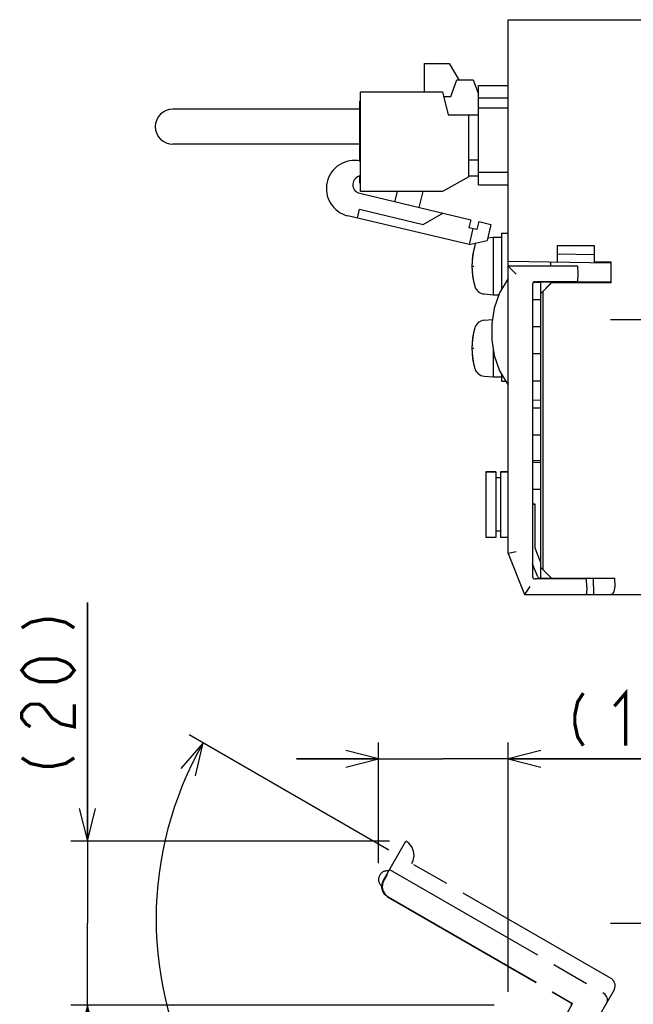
# Model space of a CAD drawing. Extents: x 61 to 816, y 33 to 560.
# Tile 18 of 20: x 540 to 615, y 440 to 560. Entities that reach past the tile are written whole.
import ezdxf

# ---------------------------------------------------------------- set-up
doc = ezdxf.new("R2010")
doc.units = 0
doc.header["$LTSCALE"] = 46.2
doc.linetypes.add('CENTER', pattern=[0.6, 0.375, -0.075, 0.075, -0.075])
doc.linetypes.add('PHANTOM', pattern=[0.8, 0.45, -0.05, 0.1, -0.05, 0.1, -0.05])
doc.layers.get('0').update_dxf_attribs({"linetype": 'CONTINUOUS'})
for name, color, linetype in [('ALL_AXIS', 7, 'CONTINUOUS'), ('ALL_CURVE', 7, 'CONTINUOUS'), ('ALL_DIM', 7, 'CONTINUOUS'), ('ALL_FEATURES', 7, 'CONTINUOUS')]:
    doc.layers.add(name, color=color, linetype=linetype)
doc.dimstyles.get("Standard").update_dxf_attribs({"dimtxt": 2.5, "dimasz": 2.5, "dimexe": 1.25, "dimexo": 0.625, "dimtad": 1, "dimcen": 2.5, "dimazin": 3, "dimtfac": 1, "dimtmove": 0, "dimatfit": 3})

# ---------------------------------------------------------------- blocks, each defined once
blk = doc.blocks.new('_OPEN')
at = {"color": 0, "linetype": 'BYBLOCK'}
for p, q in [((0, 0), (-1, 0.25)), ((-1, -0.25), (0, 0)), ((-1, 0), (0, 0))]:
    blk.add_line(p, q, dxfattribs=at)
blk = doc.blocks.new('*D6')
at = {"layer": 'ALL_DIM', "color": 2, "linetype": 'CONTINUOUS'}
for p, q in [((584.22, 457.29), (584.22, 472)), ((600, 441.61), (600, 472)), ((584.22, 470), (574.22, 470)), ((574.22, 470), (592.11, 470)), ((628.1, 470), (592.11, 470)), ((600, 470), (628.1, 470))]:
    blk.add_line(p, q, dxfattribs=at)
at = {"layer": 'ALL_DIM', "color": 2, "linetype": 'CONTINUOUS', "xscale": 4, "yscale": 4, "zscale": 4}
blk.add_blockref('_OPEN', (584.22, 470), dxfattribs=at)
at = {"layer": 'ALL_DIM', "color": 2, "linetype": 'CONTINUOUS', "xscale": 4, "yscale": 4, "zscale": 4, "rotation": 180}
blk.add_blockref('_OPEN', (600, 470), dxfattribs=at)
blk = doc.blocks.new('*D7')
at = {"layer": 'ALL_DIM', "color": 2, "linetype": 'CONTINUOUS'}
for p, q in [((548.75, 459.95), (548.75, 489.03)), ((548.75, 489.03), (548.75, 449.97)), ((585.55, 459.95), (546.75, 459.95)), ((548.75, 430), (548.75, 449.97)), ((598.32, 440), (546.75, 440)), ((548.75, 440), (548.75, 430))]:
    blk.add_line(p, q, dxfattribs=at)
at = {"layer": 'ALL_DIM', "color": 2, "linetype": 'CONTINUOUS', "xscale": 4, "yscale": 4, "zscale": 4}
for p, rotation in [((548.75, 459.95), 270), ((548.75, 440), 90)]:
    blk.add_blockref('_OPEN', p, dxfattribs=dict(at, rotation=rotation))
blk = doc.blocks.new('*D8')
at = {"layer": 'ALL_DIM', "color": 2, "linetype": 'CONTINUOUS'}
for p, q in [((585.49, 458.87), (561.13, 472.93)), ((600, 437), (600, 405.61))]:
    blk.add_line(p, q, dxfattribs=at)
for points in [[(561.92, 467.92), (562.87, 471.93), (560.14, 468.83)], [(595.96, 406.8), (600, 407.61), (596.05, 408.8)]]:
    blk.add_lwpolyline(points, dxfattribs=at)
for start, end in [(150, 210), (210, 270)]:
    blk.add_arc((600, 450.49), 42.88, start, end, dxfattribs=at)

msp = doc.modelspace()

# ---------------------------------------------------------------- linework, layer by layer
at = {"layer": 'ALL_AXIS', "color": 7, "linetype": 'CONTINUOUS'}
for p, q in [((589.82, 551.225), (589.82, 554.675)), ((589.82, 554.675), (592.82, 554.675)), ((582.02, 539.075), (582.02, 551.225)), ((582.02, 551.225), (592.02, 551.225)), ((592.02, 551.225), (592.72, 548.425)), ((595.22, 540.875), (592.02, 539.075)), ((592.02, 539.075), (582.02, 539.075)), ((599.2, 534), (599.2, 527.135)), ((599.2, 534), (600, 534)), ((597.515, 533.44), (598.2, 533.5)), ((598.2, 533.5), (598.2, 526.5)), ((598.2, 533.5), (599.2, 533.5)), ((606.535, 528.1), (606.539, 527.98)), ((608.465, 528.1), (608.462, 528.003)), ((597.081, 526.598), (598.2, 526.5)), ((598.2, 526.5), (598.887, 526.5)), ((597.081, 523.402), (598.116, 523.493)), ((598.2, 519.965), (598.2, 516.5)), ((599.2, 516.865), (599.2, 516)), ((597.081, 516.598), (598.2, 516.5)), ((598.2, 516.5), (599.2, 516.5)), ((599.2, 516), (599.707, 516)), ((597.3, 504.95), (597.3, 496.95)), ((597.3, 504.95), (598.5, 504.95)), ((599.1, 504.95), (600, 504.95)), ((606.538, 492), (606.535, 491.9)), ((608.462, 492), (608.465, 491.9))]:
    msp.add_line(p, q, dxfattribs=at)
at = {"layer": 'ALL_AXIS', "color": 7, "linetype": 'CENTER'}
for p, q in [((612.5, 523.5), (634.5, 523.5)), ((612.5, 450), (634.5, 450))]:
    msp.add_line(p, q, dxfattribs=at)
at = {"layer": 'ALL_AXIS', "color": 7, "linetype": 'CONTINUOUS'}
for centre, radius, start, end in [((581.277, 539.442), 3.415, 77.43071, 256.63689), ((582.173, 539.911), 1.078, 98.84573, 256.63689), ((604.6, 530), 9, 164.11915, 195.88085), ((597.194, 532.107), 1.3, 146.64912, 164.11915), ((597.194, 527.893), 1.3, 195.88085, 265), ((597.194, 522.107), 1.3, 95, 164.11915), ((604.6, 520), 9, 164.11915, 195.88085), ((597.194, 517.893), 1.3, 195.88085, 265)]:
    msp.add_arc(centre, radius, start, end, dxfattribs=at)
at = {"layer": 'ALL_CURVE', "color": 40, "linetype": 'CONTINUOUS'}
for p, q in [((595.6, 530), (595.848, 530)), ((595.6, 520), (595.848, 520))]:
    msp.add_line(p, q, dxfattribs=at)
for centre in [(604.6, 530), (604.6, 520)]:
    msp.add_arc(centre, 9, 166.5066, 193.4934, dxfattribs=at)
at = {"layer": 'ALL_DIM', "color": 2, "linetype": 'CONTINUOUS', "const_width": 0.4}
for points in [[(540.75, 485.938), (541.817, 486.626), (543.417, 486.97), (544.483, 486.97), (546.083, 486.626), (547.15, 485.938)], [(547.15, 480.778), (546.617, 480.09), (546.083, 479.746), (545.017, 479.402), (542.883, 479.402), (541.817, 479.746), (541.283, 480.09), (540.75, 480.778), (541.283, 481.466), (541.817, 481.81), (542.883, 482.154), (545.017, 482.154), (546.083, 481.81), (546.617, 481.466), (547.15, 480.778)], [(612.959, 476.4), (614.335, 478), (614.335, 471.6)], [(609.175, 478), (608.487, 476.933), (608.143, 475.333), (608.143, 474.267), (608.487, 472.667), (609.175, 471.6)], [(541.817, 473.898), (541.283, 474.242), (540.75, 474.93), (540.75, 475.618), (541.283, 476.306), (541.817, 476.65), (542.883, 476.65), (543.417, 476.306), (543.95, 475.618), (544.483, 474.93), (545.55, 474.242), (547.15, 473.898), (547.15, 476.65)], [(540.75, 470.114), (541.817, 469.426), (543.417, 469.082), (544.483, 469.082), (546.083, 469.426), (547.15, 470.114)]]:
    msp.add_lwpolyline(points, dxfattribs=at)
at = {"layer": 'ALL_FEATURES', "color": 7, "linetype": 'CONTINUOUS'}
for p, q in [((600, 495), (600, 560)), ((600, 560), (775.8, 560)), ((592.82, 554.675), (594.023, 552.665)), ((593.02, 550.665), (593.77, 552.665)), ((593.77, 552.665), (595.77, 552.665)), ((595.77, 552.665), (596.42, 550.932)), ((596.42, 539.9), (596.42, 552)), ((596.42, 552), (600, 552)), ((592.16, 550.665), (593.02, 550.665)), ((596.42, 550.5), (600, 550.5)), ((581.94, 549.125), (559.17, 549.125)), ((581.94, 542.735), (581.94, 550.075)), ((581.94, 550.075), (582.02, 550.075)), ((596.42, 549.26), (600, 549.26)), ((592.72, 548.425), (596.42, 548.425)), ((595.22, 540.875), (595.22, 548.425)), ((581.94, 544.825), (559.17, 544.825)), ((596.42, 542.875), (595.22, 542.875)), ((581.94, 540.075), (581.94, 540.93)), ((596.42, 540.965), (595.22, 540.965)), ((600, 541.4), (596.42, 541.4)), ((581.94, 540.075), (582.02, 540.075)), ((596.42, 539.9), (600, 539.9)), ((581.924, 538.862), (595.469, 535.644)), ((586.226, 537.84), (586.52, 539.075)), ((589.603, 539.075), (589.145, 537.147)), ((595.262, 532.61), (580.488, 536.12)), ((581.641, 535.846), (581.896, 536.916)), ((581.896, 536.916), (589.679, 535.067)), ((589.679, 535.067), (592.064, 536.453)), ((595.469, 535.644), (595.238, 534.671)), ((596.442, 535.413), (596.211, 534.44)), ((596.442, 535.413), (597.902, 535.067)), ((597.902, 535.067), (597.439, 533.121)), ((596.211, 534.44), (595.238, 534.671)), ((595.725, 534.556), (595.262, 532.61)), ((595.262, 532.61), (597.439, 533.121)), ((606, 532.5), (606, 530.5)), ((606, 532.5), (610.5, 532.5)), ((610.5, 532.5), (610.5, 530.5)), ((610.5, 531.352), (606, 531.43)), ((600, 530.605), (612.512, 530.386)), ((600, 530), (601, 529)), ((608.469, 530), (600, 530)), ((605.2, 530), (605.2, 530.514)), ((608.469, 530), (608.5, 529.1)), ((610.5, 530.5), (612.544, 530.5)), ((612.512, 530.5), (612.512, 530.386)), ((612.544, 530.5), (612.544, 527.956)), ((608.5, 529.1), (608.465, 528.1)), ((603, 527.793), (603, 492.207)), ((604, 528), (603.081, 527.984)), ((603.29, 528.093), (603.5, 528.1)), ((603.5, 528.1), (608.465, 528.1)), ((604, 528.1), (604, 528.045)), ((604, 526.677), (604, 528.04)), ((606.534, 528.025), (604, 528.04)), ((604, 526.677), (605.3, 527.979)), ((605.3, 527.956), (604.3, 526.956)), ((606.535, 528.043), (605.3, 528.044)), ((605.3, 527.979), (607.574, 527.982)), ((605.3, 527.956), (605.3, 527.979)), ((612.544, 527.956), (605.3, 527.956)), ((606.539, 527.98), (606.535, 528.1)), ((611.512, 528.04), (608.465, 528.042)), ((612.477, 528.023), (612.544, 527.956)), ((604.3, 526.956), (604, 526.661)), ((604, 491.9), (604, 526.661)), ((604.3, 493), (604.3, 526.956)), ((604, 525.9), (603, 525.9)), ((604, 522.6), (603, 522.6)), ((604, 519.3), (603, 519.3)), ((604, 516), (603, 516)), ((603, 513.698), (604, 513.663)), ((604, 512.7), (603, 512.7)), ((604, 509.4), (603, 509.4)), ((604, 506.337), (603, 506.302)), ((604, 506.1), (603, 506.1)), ((598.5, 504.95), (597.3, 504.95)), ((598.5, 504.95), (598.5, 496.95)), ((599.1, 504.95), (599.1, 496.95)), ((600, 504.95), (599.1, 504.95)), ((599.1, 504.2), (598.5, 504.2)), ((604, 502.8), (603, 502.8)), ((603, 501.005), (603.3, 501)), ((603.3, 501), (603, 500.99)), ((603.3, 495.635), (603.3, 501)), ((599.1, 497.7), (598.5, 497.7)), ((598.5, 496.95), (597.3, 496.95)), ((600, 496.95), (599.1, 496.95)), ((601, 495.193), (600, 495)), ((603.954, 494.001), (603.3, 495.635)), ((600, 495), (602, 490)), ((604, 494), (603.954, 494.001)), ((603.615, 492.156), (603, 493.693)), ((604, 493.3), (605.3, 492)), ((603.5, 491.9), (603.29, 491.907)), ((609.565, 491.9), (603.5, 491.9)), ((604, 491.965), (603.888, 491.967)), ((604, 492), (613, 492)), ((606.535, 491.9), (606.538, 492)), ((608.95, 492), (608.953, 491.9)), ((609.6, 490.9), (609.565, 491.9)), ((610.471, 490), (610.431, 492)), ((613.04, 491), (613, 492)), ((602.677, 491), (602, 490)), ((609.6, 490.9), (609.573, 490.134)), ((602, 490), (609.43, 490)), ((609.49, 490), (775, 490))]:
    msp.add_line(p, q, dxfattribs=at)
at = {"layer": 'ALL_FEATURES', "color": 8, "linetype": 'PHANTOM'}
for p, q in [((584.818, 455.213), (587.569, 459.979)), ((612.549, 443.245), (586.568, 458.245)), ((585.256, 455.903), (584.863, 455.225)), ((585.226, 455.92), (585.256, 455.903)), ((585.568, 456.513), (611.549, 441.513)), ((584.468, 454.608), (584.636, 454.511)), ((585.368, 453.165), (607.808, 440.209)), ((585.411, 453.176), (607.85, 440.221)), ((612.915, 441.879), (608.617, 434.434)), ((606.645, 437.955), (607.85, 440.221)), ((607.697, 440), (607.808, 440.209)), ((607.85, 440.221), (607.808, 440.209))]:
    msp.add_line(p, q, dxfattribs=at)
at = {"layer": 'ALL_FEATURES', "color": 7, "linetype": 'CONTINUOUS'}
for points in [[(600, 528.5), (598.972, 526.746), (598.332, 524.889), (598.035, 522.97), (598.035, 521.03), (598.332, 519.111), (598.972, 517.254), (600, 515.5)], [(607.574, 527.982), (607.855, 527.983), (608.109, 527.985), (608.318, 527.989)], [(608.318, 527.989), (608.466, 527.993), (608.541, 527.998), (608.55, 528)], [(608.55, 528), (608.539, 528.003), (608.462, 528.007)], [(612.477, 528.023), (612.441, 528.027), (612.343, 528.032), (612.19, 528.035), (611.992, 528.038), (611.761, 528.04), (611.512, 528.04)], [(612.503, 490), (612.664, 490.04), (612.805, 490.154), (612.916, 490.324), (612.992, 490.531), (613.033, 490.76), (613.04, 491)], [(609.573, 490.134), (609.556, 490.057), (609.51, 490.014), (609.43, 490)]]:
    msp.add_lwpolyline(points, dxfattribs=at)
at = {"layer": 'ALL_FEATURES', "color": 8, "linetype": 'PHANTOM'}
for points in [[(588.3, 457.245), (588.461, 457.604), (588.565, 458.171), (588.502, 458.756), (588.268, 459.296), (587.897, 459.738), (587.568, 459.977)], [(585.368, 453.165), (585.003, 453.46), (584.747, 453.854), (584.625, 454.307), (584.65, 454.776), (584.818, 455.213)], [(584.863, 455.225), (584.694, 454.787), (584.669, 454.319), (584.791, 453.865), (585.046, 453.472), (585.411, 453.176)], [(612.077, 440.427), (612.137, 440.611), (612.12, 440.83), (612.018, 441.069), (611.826, 441.305), (611.549, 441.513)]]:
    msp.add_lwpolyline(points, dxfattribs=at)
at = {"layer": 'ALL_FEATURES', "color": 7, "linetype": 'CONTINUOUS'}
for centre, radius, start, end in [((559.17, 546.975), 2.15, 90, 270), ((603.3, 527.793), 0.3, 92, 180), ((603.3, 492.207), 0.3, 180, 268), ((603.893, 492.267), 0.3, 201.80141, 269)]:
    msp.add_arc(centre, radius, start, end, dxfattribs=at)
at = {"layer": 'ALL_FEATURES', "color": 8, "linetype": 'PHANTOM'}
for centre, radius, start, end in [((585.284, 455.292), 1.064, 80.01596, 219.98404), ((612.049, 442.379), 1, 330, 60)]:
    msp.add_arc(centre, radius, start, end, dxfattribs=at)

# ---------------------------------------------------------------- dimensions: what is measured, and where the dimension line sits
at = {"layer": 'ALL_DIM', "color": 2, "linetype": 'CONTINUOUS'}
for base, p1, p2, angle, picture, middle in [((548.75, 459.947), (598.322, 440), (585.551, 459.947), 90, '*D7', (547.15, 467.018)), ((584.219, 470), (600, 441.608), (584.219, 457.292), 180, '*D6', (606.079, 471.6))]:
    dim = msp.add_linear_dim(base=base, p1=p1, p2=p2, angle=angle, dimstyle='Standard', dxfattribs=at)
    dim.commit()
    dim.dimension.update_dxf_attribs({"geometry": picture, "text_midpoint": middle, "dimtype": 128})
dim = msp.add_angular_dim_2l(base=(562.866, 429.051), line1=((561.134, 472.929), (585.486, 458.87)), line2=((600, 437), (600, 405.612)), dimstyle='Standard', dxfattribs=at)
dim.commit()
dim.dimension.update_dxf_attribs({"geometry": '*D8', "text_midpoint": (563.739, 434.107), "dimtype": 130})

doc.saveas('drawing.dxf')
